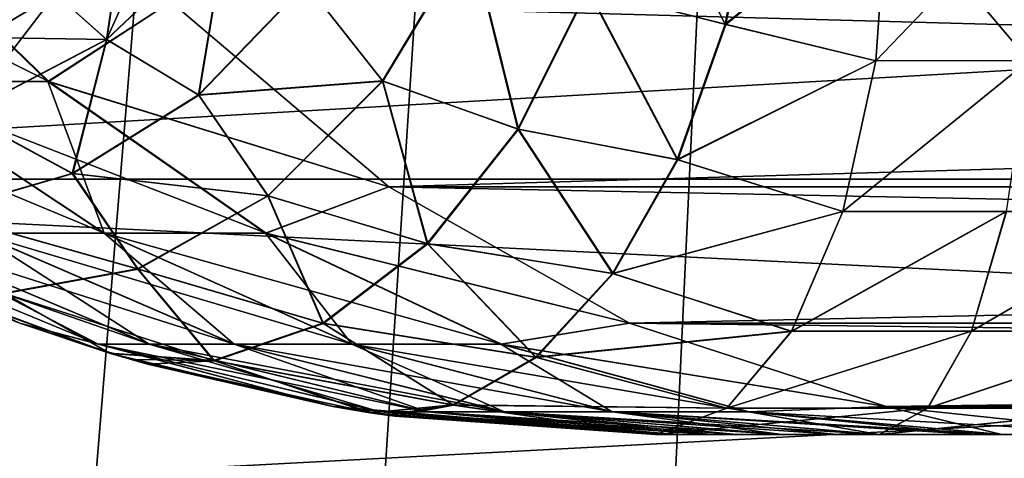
# Model space of a CAD drawing. Header units: millimetres. Extents: x -44.7 to 52.5, y -25.6 to 0.
# Tile 10 of 256: x -36.331 to -35.067, y -23.63 to -23.067. Entities that reach past the tile are written whole.
import ezdxf

# ---------------------------------------------------------------- set-up
doc = ezdxf.new("R2010")
doc.units = ezdxf.units.MM
doc.header["$LTSCALE"] = 65.185185
for name, color, linetype in [('19', 7, 'CONTINUOUS'), ('23', 7, 'CONTINUOUS'), ('27', 7, 'CONTINUOUS'), ('43', 7, 'CONTINUOUS'), ('44', 7, 'CONTINUOUS'), ('45', 7, 'CONTINUOUS'), ('46', 7, 'CONTINUOUS'), ('47', 7, 'CONTINUOUS'), ('626', 7, 'CONTINUOUS'), ('627', 7, 'CONTINUOUS'), ('633', 7, 'CONTINUOUS'), ('634', 7, 'CONTINUOUS'), ('635', 7, 'CONTINUOUS'), ('637', 7, 'CONTINUOUS'), ('79', 7, 'CONTINUOUS'), ('85', 7, 'CONTINUOUS')]:
    doc.layers.add(name, color=color, linetype=linetype)

msp = doc.modelspace()

# ---------------------------------------------------------------- linework, layer by layer
at = {"layer": '19', "linetype": 'Continuous'}
for points in [[(-37.4884, -23.2722, -23.843), (-37.7024, -22.8005, -23.9929), (-29.086, -23.2722, -35.843), (-37.4884, -23.2722, -23.843)], [(-29.086, -23.2722, -35.843), (-37.7024, -22.8005, -23.9929), (-29.2999, -22.8005, -35.9929), (-29.086, -23.2722, -35.843)], [(-37.2219, -23.7021, -23.6564), (-37.4884, -23.2722, -23.843), (-28.8195, -23.7021, -35.6564), (-37.2219, -23.7021, -23.6564)], [(-28.8195, -23.7021, -35.6564), (-37.4884, -23.2722, -23.843), (-29.086, -23.2722, -35.843), (-28.8195, -23.7021, -35.6564)]]:
    msp.add_3dface(points, dxfattribs=at)
at = {"layer": '23', "linetype": 'Continuous'}
for points in [[(-37.4884, -23.2722, 23.843), (-29.2999, -22.8005, 35.9929), (-37.7024, -22.8005, 23.9929), (-37.4884, -23.2722, 23.843)], [(-29.086, -23.2722, 35.843), (-29.2999, -22.8005, 35.9929), (-37.4884, -23.2722, 23.843), (-29.086, -23.2722, 35.843)], [(-37.2219, -23.7021, 23.6564), (-29.086, -23.2722, 35.843), (-37.4884, -23.2722, 23.843), (-37.2219, -23.7021, 23.6564)], [(-28.8195, -23.7021, 35.6564), (-29.086, -23.2722, 35.843), (-37.2219, -23.7021, 23.6564), (-28.8195, -23.7021, 35.6564)]]:
    msp.add_3dface(points, dxfattribs=at)
at = {"layer": '27', "linetype": 'Continuous'}
for points in [[(-35.3518, -23.6, 21.0576), (-35.281, -23.6, 21.2605), (-35.5148, -23.6, 17.0198), (-35.3518, -23.6, 21.0576)], [(-35.5148, -23.6, 17.0198), (-35.281, -23.6, 21.2605), (-35.2274, -23.6, 17.1302), (-35.5148, -23.6, 17.0198)], [(-35.4105, -23.6, 20.8497), (-35.3518, -23.6, 21.0576), (-35.5148, -23.6, 17.0198), (-35.4105, -23.6, 20.8497)], [(-35.4422, -23.6, 20.711), (-35.4105, -23.6, 20.8497), (-35.5148, -23.6, 17.0198), (-35.4422, -23.6, 20.711)], [(-35.4884, -23.6, 20.4297), (-35.4422, -23.6, 20.711), (-35.5148, -23.6, 17.0198), (-35.4884, -23.6, 20.4297)], [(-35.4964, -23.6, 20.359), (-35.4884, -23.6, 20.4297), (-35.5148, -23.6, 17.0198), (-35.4964, -23.6, 20.359)], [(-35.5148, -23.6, 20), (-35.4964, -23.6, 20.359), (-35.5148, -23.6, 17.0198), (-35.5148, -23.6, 20)], [(-35.5148, -23.6, -20), (-35.5147, -23.6, -17.0198), (-35.4965, -23.6, -20.3576), (-35.5148, -23.6, -20)], [(-35.5147, -23.6, -17.0198), (-35.2266, -23.6, -17.1303), (-35.4965, -23.6, -20.3576), (-35.5147, -23.6, -17.0198)], [(-35.4965, -23.6, -20.3576), (-35.2266, -23.6, -17.1303), (-35.4885, -23.6, -20.4295), (-35.4965, -23.6, -20.3576)], [(-35.4885, -23.6, -20.4295), (-35.2266, -23.6, -17.1303), (-35.4425, -23.6, -20.7096), (-35.4885, -23.6, -20.4295)], [(-35.4425, -23.6, -20.7096), (-35.2266, -23.6, -17.1303), (-35.4106, -23.6, -20.8494), (-35.4425, -23.6, -20.7096)], [(-35.4106, -23.6, -20.8494), (-35.2266, -23.6, -17.1303), (-35.3522, -23.6, -21.0562), (-35.4106, -23.6, -20.8494)], [(-35.3522, -23.6, -21.0562), (-35.2266, -23.6, -17.1303), (-35.2811, -23.6, -21.2602), (-35.3522, -23.6, -21.0562)], [(-35.2811, -23.6, -21.2602), (-35.2266, -23.6, -17.1303), (-35.2275, -23.6, -21.3919), (-35.2811, -23.6, -21.2602)], [(-35.281, -23.6, 21.2605), (-35.2269, -23.6, 21.3932), (-35.2274, -23.6, 17.1302), (-35.281, -23.6, 21.2605)], [(-35.2266, -23.6, -17.1303), (-34.9281, -23.6, -17.1971), (-35.2275, -23.6, -21.3919), (-35.2266, -23.6, -17.1303)], [(-35.2275, -23.6, -21.3919), (-34.9281, -23.6, -17.1971), (-35.104, -23.6, -21.6489), (-35.2275, -23.6, -21.3919)], [(-35.1039, -23.6, 21.6491), (-35.0693, -23.6, 21.7126), (-35.2274, -23.6, 17.1302), (-35.1039, -23.6, 21.6491)], [(-35.2274, -23.6, 17.1302), (-35.0693, -23.6, 21.7126), (-34.9267, -23.6, 17.1974), (-35.2274, -23.6, 17.1302)], [(-35.2269, -23.6, 21.3932), (-35.1039, -23.6, 21.6491), (-35.2274, -23.6, 17.1302), (-35.2269, -23.6, 21.3932)], [(-35.104, -23.6, -21.6489), (-34.9281, -23.6, -17.1971), (-35.07, -23.6, -21.7113), (-35.104, -23.6, -21.6489)], [(-35.07, -23.6, -21.7113), (-34.9281, -23.6, -17.1971), (-34.8792, -23.6, -22.016), (-35.07, -23.6, -21.7113)], [(-35.0693, -23.6, 21.7126), (-34.8792, -23.6, 22.016), (-34.9267, -23.6, 17.1974), (-35.0693, -23.6, 21.7126)]]:
    msp.add_3dface(points, dxfattribs=at)
at = {"layer": '43', "linetype": 'Continuous'}
for points in [[(-27.7345, -23.0445, 34.8968), (-27.4547, -23.2819, 34.7009), (-36.137, -23.0445, 22.8968), (-27.7345, -23.0445, 34.8968)], [(-36.137, -23.0445, 22.8968), (-27.4547, -23.2819, 34.7009), (-35.8572, -23.2819, 22.7009), (-36.137, -23.0445, 22.8968)], [(-27.4547, -23.2819, 34.7009), (-27.1455, -23.4569, 34.4843), (-35.8572, -23.2819, 22.7009), (-27.4547, -23.2819, 34.7009)], [(-35.8572, -23.2819, 22.7009), (-27.1455, -23.4569, 34.4843), (-35.548, -23.4569, 22.4843), (-35.8572, -23.2819, 22.7009)], [(-27.1455, -23.4569, 34.4843), (-26.8162, -23.5639, 34.2538), (-35.548, -23.4569, 22.4843), (-27.1455, -23.4569, 34.4843)], [(-35.548, -23.4569, 22.4843), (-26.8162, -23.5639, 34.2538), (-35.2187, -23.5639, 22.2538), (-35.548, -23.4569, 22.4843)], [(-26.4767, -23.6, 34.016), (-34.8792, -23.6, 22.016), (-35.2187, -23.5639, 22.2538), (-26.4767, -23.6, 34.016)], [(-26.8162, -23.5639, 34.2538), (-26.4767, -23.6, 34.016), (-35.2187, -23.5639, 22.2538), (-26.8162, -23.5639, 34.2538)]]:
    msp.add_3dface(points, dxfattribs=at)
at = {"layer": '44', "linetype": 'Continuous'}
for points in [[(-36.5435, -22.9044, 22.5383), (-36.2941, -23.1466, 22.3989), (-36.7782, -22.9044, 22.0628), (-36.5435, -22.9044, 22.5383)], [(-36.7782, -22.9044, 22.0628), (-36.2941, -23.1466, 22.3989), (-36.5159, -23.1466, 21.9496), (-36.7782, -22.9044, 22.0628)], [(-36.5435, -22.9044, 22.5383), (-36.137, -23.0445, 22.8968), (-36.2941, -23.1466, 22.3989), (-36.5435, -22.9044, 22.5383)], [(-36.137, -23.0445, 22.8968), (-35.8572, -23.2819, 22.7009), (-36.2941, -23.1466, 22.3989), (-36.137, -23.0445, 22.8968)], [(-36.5159, -23.1466, 21.9496), (-36.2222, -23.3413, 21.8228), (-36.6908, -23.1466, 21.4801), (-36.5159, -23.1466, 21.9496)], [(-36.6908, -23.1466, 21.4801), (-36.2222, -23.3413, 21.8228), (-36.3857, -23.3413, 21.3838), (-36.6908, -23.1466, 21.4801)], [(-36.2941, -23.1466, 22.3989), (-36.0148, -23.3413, 22.2429), (-36.5159, -23.1466, 21.9496), (-36.2941, -23.1466, 22.3989)], [(-36.5159, -23.1466, 21.9496), (-36.0148, -23.3413, 22.2429), (-36.2222, -23.3413, 21.8228), (-36.5159, -23.1466, 21.9496)], [(-36.2941, -23.1466, 22.3989), (-35.8572, -23.2819, 22.7009), (-36.0148, -23.3413, 22.2429), (-36.2941, -23.1466, 22.3989)], [(-35.8572, -23.2819, 22.7009), (-35.548, -23.4569, 22.4843), (-36.0148, -23.3413, 22.2429), (-35.8572, -23.2819, 22.7009)], [(-36.5037, -23.3413, 20.9304), (-36.1646, -23.4838, 20.8604), (-36.575, -23.3413, 20.4674), (-36.5037, -23.3413, 20.9304)], [(-36.575, -23.3413, 20.4674), (-36.1646, -23.4838, 20.8604), (-36.2305, -23.4838, 20.4322), (-36.575, -23.3413, 20.4674)], [(-36.575, -23.3413, 20.4674), (-36.2305, -23.4838, 20.4322), (-36.3313, -23.4569, 20), (-36.575, -23.3413, 20.4674)], [(-36.3857, -23.3413, 21.3838), (-36.0554, -23.4838, 21.2796), (-36.5037, -23.3413, 20.9304), (-36.3857, -23.3413, 21.3838)], [(-36.5037, -23.3413, 20.9304), (-36.0554, -23.4838, 21.2796), (-36.1646, -23.4838, 20.8604), (-36.5037, -23.3413, 20.9304)], [(-36.2222, -23.3413, 21.8228), (-35.9042, -23.4838, 21.6855), (-36.3857, -23.3413, 21.3838), (-36.2222, -23.3413, 21.8228)], [(-36.3857, -23.3413, 21.3838), (-35.9042, -23.4838, 21.6855), (-36.0554, -23.4838, 21.2796), (-36.3857, -23.3413, 21.3838)], [(-36.0148, -23.3413, 22.2429), (-35.7125, -23.4838, 22.074), (-36.2222, -23.3413, 21.8228), (-36.0148, -23.3413, 22.2429)], [(-36.2222, -23.3413, 21.8228), (-35.7125, -23.4838, 22.074), (-35.9042, -23.4838, 21.6855), (-36.2222, -23.3413, 21.8228)], [(-36.0148, -23.3413, 22.2429), (-35.548, -23.4569, 22.4843), (-35.7125, -23.4838, 22.074), (-36.0148, -23.3413, 22.2429)], [(-36.3313, -23.4569, 20), (-36.2305, -23.4838, 20.4322), (-35.9293, -23.5639, 20), (-36.3313, -23.4569, 20)], [(-35.548, -23.4569, 22.4843), (-35.2187, -23.5639, 22.2538), (-35.7125, -23.4838, 22.074), (-35.548, -23.4569, 22.4843)], [(-36.1646, -23.4838, 20.8604), (-35.8078, -23.5708, 20.7867), (-36.2305, -23.4838, 20.4322), (-36.1646, -23.4838, 20.8604)], [(-36.2305, -23.4838, 20.4322), (-35.8078, -23.5708, 20.7867), (-35.8681, -23.5708, 20.3952), (-36.2305, -23.4838, 20.4322)], [(-36.2305, -23.4838, 20.4322), (-35.8681, -23.5708, 20.3952), (-35.9293, -23.5639, 20), (-36.2305, -23.4838, 20.4322)], [(-36.0554, -23.4838, 21.2796), (-35.708, -23.5708, 21.17), (-36.1646, -23.4838, 20.8604), (-36.0554, -23.4838, 21.2796)], [(-36.1646, -23.4838, 20.8604), (-35.708, -23.5708, 21.17), (-35.8078, -23.5708, 20.7867), (-36.1646, -23.4838, 20.8604)], [(-35.9042, -23.4838, 21.6855), (-35.5698, -23.5708, 21.5411), (-36.0554, -23.4838, 21.2796), (-35.9042, -23.4838, 21.6855)], [(-36.0554, -23.4838, 21.2796), (-35.5698, -23.5708, 21.5411), (-35.708, -23.5708, 21.17), (-36.0554, -23.4838, 21.2796)], [(-35.7125, -23.4838, 22.074), (-35.3944, -23.5708, 21.8963), (-35.9042, -23.4838, 21.6855), (-35.7125, -23.4838, 22.074)], [(-35.9042, -23.4838, 21.6855), (-35.3944, -23.5708, 21.8963), (-35.5698, -23.5708, 21.5411), (-35.9042, -23.4838, 21.6855)], [(-35.7125, -23.4838, 22.074), (-35.2187, -23.5639, 22.2538), (-35.3944, -23.5708, 21.8963), (-35.7125, -23.4838, 22.074)], [(-35.4964, -23.6, 20.359), (-35.5148, -23.6, 20), (-35.9293, -23.5639, 20), (-35.4964, -23.6, 20.359)], [(-35.8681, -23.5708, 20.3952), (-35.4964, -23.6, 20.359), (-35.9293, -23.5639, 20), (-35.8681, -23.5708, 20.3952)], [(-35.4422, -23.6, 20.711), (-35.4884, -23.6, 20.4297), (-35.8681, -23.5708, 20.3952), (-35.4422, -23.6, 20.711)], [(-35.8078, -23.5708, 20.7867), (-35.4422, -23.6, 20.711), (-35.8681, -23.5708, 20.3952), (-35.8078, -23.5708, 20.7867)], [(-35.4884, -23.6, 20.4297), (-35.4964, -23.6, 20.359), (-35.8681, -23.5708, 20.3952), (-35.4884, -23.6, 20.4297)], [(-35.3518, -23.6, 21.0576), (-35.4105, -23.6, 20.8497), (-35.8078, -23.5708, 20.7867), (-35.3518, -23.6, 21.0576)], [(-35.708, -23.5708, 21.17), (-35.3518, -23.6, 21.0576), (-35.8078, -23.5708, 20.7867), (-35.708, -23.5708, 21.17)], [(-35.4105, -23.6, 20.8497), (-35.4422, -23.6, 20.711), (-35.8078, -23.5708, 20.7867), (-35.4105, -23.6, 20.8497)], [(-35.2269, -23.6, 21.3932), (-35.281, -23.6, 21.2605), (-35.708, -23.5708, 21.17), (-35.2269, -23.6, 21.3932)], [(-35.5698, -23.5708, 21.5411), (-35.2269, -23.6, 21.3932), (-35.708, -23.5708, 21.17), (-35.5698, -23.5708, 21.5411)], [(-35.281, -23.6, 21.2605), (-35.3518, -23.6, 21.0576), (-35.708, -23.5708, 21.17), (-35.281, -23.6, 21.2605)], [(-35.0693, -23.6, 21.7126), (-35.1039, -23.6, 21.6491), (-35.5698, -23.5708, 21.5411), (-35.0693, -23.6, 21.7126)], [(-35.3944, -23.5708, 21.8963), (-35.0693, -23.6, 21.7126), (-35.5698, -23.5708, 21.5411), (-35.3944, -23.5708, 21.8963)], [(-35.1039, -23.6, 21.6491), (-35.2269, -23.6, 21.3932), (-35.5698, -23.5708, 21.5411), (-35.1039, -23.6, 21.6491)], [(-35.2187, -23.5639, 22.2538), (-34.8792, -23.6, 22.016), (-35.3944, -23.5708, 21.8963), (-35.2187, -23.5639, 22.2538)], [(-34.8792, -23.6, 22.016), (-35.0693, -23.6, 21.7126), (-35.3944, -23.5708, 21.8963), (-34.8792, -23.6, 22.016)]]:
    msp.add_3dface(points, dxfattribs=at)
at = {"layer": '45', "linetype": 'Continuous'}
for points in [[(-36.3313, -23.4569, -20), (-36.7088, -23.2819, -20), (-36.4802, -23.3973, -16.5029), (-36.3313, -23.4569, -20)], [(-36.2159, -23.4953, -16.6918), (-36.3313, -23.4569, -20), (-36.4802, -23.3973, -16.5029), (-36.2159, -23.4953, -16.6918)], [(-36.4535, -23.4088, 16.5245), (-36.3313, -23.4569, 20), (-36.2145, -23.4958, 16.6928), (-36.4535, -23.4088, 16.5245)], [(-36.3313, -23.4569, 20), (-35.9293, -23.5639, 20), (-36.2145, -23.4958, 16.6928), (-36.3313, -23.4569, 20)], [(-35.9293, -23.5639, -20), (-36.3313, -23.4569, -20), (-36.1876, -23.5038, -16.7094), (-35.9293, -23.5639, -20)], [(-36.1876, -23.5038, -16.7094), (-36.3313, -23.4569, -20), (-36.2159, -23.4953, -16.6918), (-36.1876, -23.5038, -16.7094)], [(-36.2145, -23.4958, 16.6928), (-35.9293, -23.5639, 20), (-36.1671, -23.5097, 16.7219), (-36.2145, -23.4958, 16.6928)], [(-35.8811, -23.5719, -16.8741), (-35.9293, -23.5639, -20), (-36.1876, -23.5038, -16.7094), (-35.8811, -23.5719, -16.8741)], [(-36.1671, -23.5097, 16.7219), (-35.9293, -23.5639, 20), (-35.8796, -23.5721, 16.8748), (-36.1671, -23.5097, 16.7219)], [(-35.9293, -23.5639, 20), (-35.5148, -23.6, 20), (-35.8796, -23.5721, 16.8748), (-35.9293, -23.5639, 20)], [(-35.5148, -23.6, -20), (-35.9293, -23.5639, -20), (-35.8597, -23.5751, -16.884), (-35.5148, -23.6, -20)], [(-35.8597, -23.5751, -16.884), (-35.9293, -23.5639, -20), (-35.8811, -23.5719, -16.8741), (-35.8597, -23.5751, -16.884)], [(-35.8796, -23.5721, 16.8748), (-35.5148, -23.6, 20), (-35.8497, -23.5765, 16.8886), (-35.8796, -23.5721, 16.8748)], [(-35.5147, -23.6, -17.0198), (-35.5148, -23.6, -20), (-35.8597, -23.5751, -16.884), (-35.5147, -23.6, -17.0198)], [(-35.5148, -23.6, 20), (-35.5148, -23.6, 17.0198), (-35.8497, -23.5765, 16.8886), (-35.5148, -23.6, 20)]]:
    msp.add_3dface(points, dxfattribs=at)
at = {"layer": '46', "linetype": 'Continuous'}
for points in [[(-36.5446, -22.9044, -22.5364), (-36.5167, -23.1466, -21.9478), (-36.2951, -23.1466, -22.3972), (-36.5446, -22.9044, -22.5364)], [(-36.5446, -22.9044, -22.5364), (-36.2951, -23.1466, -22.3972), (-36.137, -23.0445, -22.8968), (-36.5446, -22.9044, -22.5364)], [(-36.137, -23.0445, -22.8968), (-36.2951, -23.1466, -22.3972), (-35.8572, -23.2819, -22.7009), (-36.137, -23.0445, -22.8968)], [(-36.5167, -23.1466, -21.9478), (-36.3863, -23.3413, -21.382), (-36.2229, -23.3413, -21.8211), (-36.5167, -23.1466, -21.9478)], [(-36.5167, -23.1466, -21.9478), (-36.2229, -23.3413, -21.8211), (-36.2951, -23.1466, -22.3972), (-36.5167, -23.1466, -21.9478)], [(-36.2951, -23.1466, -22.3972), (-36.2229, -23.3413, -21.8211), (-36.0157, -23.3413, -22.2412), (-36.2951, -23.1466, -22.3972)], [(-36.2951, -23.1466, -22.3972), (-36.0157, -23.3413, -22.2412), (-35.8572, -23.2819, -22.7009), (-36.2951, -23.1466, -22.3972)], [(-36.7088, -23.2819, -20), (-36.3313, -23.4569, -20), (-36.5752, -23.3413, -20.4655), (-36.7088, -23.2819, -20)], [(-35.8572, -23.2819, -22.7009), (-36.0157, -23.3413, -22.2412), (-35.548, -23.4569, -22.4843), (-35.8572, -23.2819, -22.7009)], [(-36.5752, -23.3413, -20.4655), (-36.3313, -23.4569, -20), (-36.2307, -23.4838, -20.4305), (-36.5752, -23.3413, -20.4655)], [(-36.5752, -23.3413, -20.4655), (-36.2307, -23.4838, -20.4305), (-36.5041, -23.3413, -20.9286), (-36.5752, -23.3413, -20.4655)], [(-36.5041, -23.3413, -20.9286), (-36.2307, -23.4838, -20.4305), (-36.1649, -23.4838, -20.8587), (-36.5041, -23.3413, -20.9286)], [(-36.5041, -23.3413, -20.9286), (-36.1649, -23.4838, -20.8587), (-36.3863, -23.3413, -21.382), (-36.5041, -23.3413, -20.9286)], [(-36.3863, -23.3413, -21.382), (-36.1649, -23.4838, -20.8587), (-36.0559, -23.4838, -21.2779), (-36.3863, -23.3413, -21.382)], [(-36.3863, -23.3413, -21.382), (-36.0559, -23.4838, -21.2779), (-36.2229, -23.3413, -21.8211), (-36.3863, -23.3413, -21.382)], [(-36.2229, -23.3413, -21.8211), (-36.0559, -23.4838, -21.2779), (-35.9049, -23.4838, -21.6839), (-36.2229, -23.3413, -21.8211)], [(-36.2229, -23.3413, -21.8211), (-35.9049, -23.4838, -21.6839), (-36.0157, -23.3413, -22.2412), (-36.2229, -23.3413, -21.8211)], [(-36.0157, -23.3413, -22.2412), (-35.9049, -23.4838, -21.6839), (-35.7133, -23.4838, -22.0725), (-36.0157, -23.3413, -22.2412)], [(-36.0157, -23.3413, -22.2412), (-35.7133, -23.4838, -22.0725), (-35.548, -23.4569, -22.4843), (-36.0157, -23.3413, -22.2412)], [(-36.3313, -23.4569, -20), (-35.9293, -23.5639, -20), (-36.2307, -23.4838, -20.4305), (-36.3313, -23.4569, -20)], [(-35.548, -23.4569, -22.4843), (-35.7133, -23.4838, -22.0725), (-35.2187, -23.5639, -22.2538), (-35.548, -23.4569, -22.4843)], [(-36.2307, -23.4838, -20.4305), (-35.9293, -23.5639, -20), (-35.8682, -23.5708, -20.3936), (-36.2307, -23.4838, -20.4305)], [(-36.2307, -23.4838, -20.4305), (-35.8682, -23.5708, -20.3936), (-36.1649, -23.4838, -20.8587), (-36.2307, -23.4838, -20.4305)], [(-36.1649, -23.4838, -20.8587), (-35.8682, -23.5708, -20.3936), (-35.8081, -23.5708, -20.7851), (-36.1649, -23.4838, -20.8587)], [(-36.1649, -23.4838, -20.8587), (-35.8081, -23.5708, -20.7851), (-36.0559, -23.4838, -21.2779), (-36.1649, -23.4838, -20.8587)], [(-36.0559, -23.4838, -21.2779), (-35.8081, -23.5708, -20.7851), (-35.7085, -23.5708, -21.1685), (-36.0559, -23.4838, -21.2779)], [(-36.0559, -23.4838, -21.2779), (-35.7085, -23.5708, -21.1685), (-35.9049, -23.4838, -21.6839), (-36.0559, -23.4838, -21.2779)], [(-35.9049, -23.4838, -21.6839), (-35.7085, -23.5708, -21.1685), (-35.5704, -23.5708, -21.5397), (-35.9049, -23.4838, -21.6839)], [(-35.9049, -23.4838, -21.6839), (-35.5704, -23.5708, -21.5397), (-35.7133, -23.4838, -22.0725), (-35.9049, -23.4838, -21.6839)], [(-35.7133, -23.4838, -22.0725), (-35.5704, -23.5708, -21.5397), (-35.3952, -23.5708, -21.8949), (-35.7133, -23.4838, -22.0725)], [(-35.7133, -23.4838, -22.0725), (-35.3952, -23.5708, -21.8949), (-35.2187, -23.5639, -22.2538), (-35.7133, -23.4838, -22.0725)], [(-35.9293, -23.5639, -20), (-35.5148, -23.6, -20), (-35.8682, -23.5708, -20.3936), (-35.9293, -23.5639, -20)], [(-35.5148, -23.6, -20), (-35.4965, -23.6, -20.3576), (-35.8682, -23.5708, -20.3936), (-35.5148, -23.6, -20)], [(-35.8682, -23.5708, -20.3936), (-35.4965, -23.6, -20.3576), (-35.8081, -23.5708, -20.7851), (-35.8682, -23.5708, -20.3936)], [(-35.4965, -23.6, -20.3576), (-35.4885, -23.6, -20.4295), (-35.8081, -23.5708, -20.7851), (-35.4965, -23.6, -20.3576)], [(-35.4885, -23.6, -20.4295), (-35.4425, -23.6, -20.7096), (-35.8081, -23.5708, -20.7851), (-35.4885, -23.6, -20.4295)], [(-35.8081, -23.5708, -20.7851), (-35.4425, -23.6, -20.7096), (-35.7085, -23.5708, -21.1685), (-35.8081, -23.5708, -20.7851)], [(-35.4425, -23.6, -20.7096), (-35.4106, -23.6, -20.8494), (-35.7085, -23.5708, -21.1685), (-35.4425, -23.6, -20.7096)], [(-35.4106, -23.6, -20.8494), (-35.3522, -23.6, -21.0562), (-35.7085, -23.5708, -21.1685), (-35.4106, -23.6, -20.8494)], [(-35.7085, -23.5708, -21.1685), (-35.3522, -23.6, -21.0562), (-35.5704, -23.5708, -21.5397), (-35.7085, -23.5708, -21.1685)], [(-35.3522, -23.6, -21.0562), (-35.2811, -23.6, -21.2602), (-35.5704, -23.5708, -21.5397), (-35.3522, -23.6, -21.0562)], [(-35.2811, -23.6, -21.2602), (-35.2275, -23.6, -21.3919), (-35.5704, -23.5708, -21.5397), (-35.2811, -23.6, -21.2602)], [(-35.5704, -23.5708, -21.5397), (-35.2275, -23.6, -21.3919), (-35.3952, -23.5708, -21.8949), (-35.5704, -23.5708, -21.5397)], [(-35.3952, -23.5708, -21.8949), (-35.07, -23.6, -21.7113), (-35.2187, -23.5639, -22.2538), (-35.3952, -23.5708, -21.8949)], [(-35.2275, -23.6, -21.3919), (-35.104, -23.6, -21.6489), (-35.3952, -23.5708, -21.8949), (-35.2275, -23.6, -21.3919)], [(-35.104, -23.6, -21.6489), (-35.07, -23.6, -21.7113), (-35.3952, -23.5708, -21.8949), (-35.104, -23.6, -21.6489)], [(-35.07, -23.6, -21.7113), (-34.8792, -23.6, -22.016), (-35.2187, -23.5639, -22.2538), (-35.07, -23.6, -21.7113)]]:
    msp.add_3dface(points, dxfattribs=at)
at = {"layer": '47', "linetype": 'Continuous'}
for points in [[(-36.137, -23.0445, -22.8968), (-35.8572, -23.2819, -22.7009), (-27.7345, -23.0445, -34.8968), (-36.137, -23.0445, -22.8968)], [(-27.7345, -23.0445, -34.8968), (-35.8572, -23.2819, -22.7009), (-27.4547, -23.2819, -34.7009), (-27.7345, -23.0445, -34.8968)], [(-35.8572, -23.2819, -22.7009), (-35.548, -23.4569, -22.4843), (-27.4547, -23.2819, -34.7009), (-35.8572, -23.2819, -22.7009)], [(-27.4547, -23.2819, -34.7009), (-35.548, -23.4569, -22.4843), (-27.1455, -23.4569, -34.4843), (-27.4547, -23.2819, -34.7009)], [(-35.548, -23.4569, -22.4843), (-35.2187, -23.5639, -22.2538), (-27.1455, -23.4569, -34.4843), (-35.548, -23.4569, -22.4843)], [(-27.1455, -23.4569, -34.4843), (-35.2187, -23.5639, -22.2538), (-26.8162, -23.5639, -34.2538), (-27.1455, -23.4569, -34.4843)], [(-35.2187, -23.5639, -22.2538), (-34.8792, -23.6, -22.016), (-26.8162, -23.5639, -34.2538), (-35.2187, -23.5639, -22.2538)]]:
    msp.add_3dface(points, dxfattribs=at)
at = {"layer": '626', "linetype": 'Continuous'}
for points in [[(-35.3885, -22.8851, 16.29), (-35.6012, -23.0283, 16.1622), (-35.4243, -23.0735, 16.2995), (-35.3885, -22.8851, 16.29)], [(-35.2166, -22.9049, 16.3865), (-35.3885, -22.8851, 16.29), (-35.4243, -23.0735, 16.2995), (-35.2166, -22.9049, 16.3865)], [(-35.2166, -22.9049, 16.3865), (-35.4243, -23.0735, 16.2995), (-35.2317, -23.12, 16.4185), (-35.2166, -22.9049, 16.3865)], [(-36.2193, -23.0929, 15.6499), (-36.0647, -22.9466, 15.6304), (-36.2004, -22.9643, 15.4457), (-36.2193, -23.0929, 15.6499)], [(-36.0647, -22.9466, 15.6304), (-36.2193, -23.0929, 15.6499), (-36.1012, -23.1643, 15.8596), (-36.0647, -22.9466, 15.6304)], [(-35.9635, -23.0214, 15.8275), (-36.0647, -22.9466, 15.6304), (-36.1012, -23.1643, 15.8596), (-35.9635, -23.0214, 15.8275)], [(-35.7524, -22.9598, 16.0029), (-35.9635, -23.0214, 15.8275), (-35.8649, -23.1463, 16.0262), (-35.7524, -22.9598, 16.0029)], [(-35.7524, -22.9598, 16.0029), (-35.8649, -23.1463, 16.0262), (-35.6906, -23.2081, 16.2011), (-35.7524, -22.9598, 16.0029)], [(-35.6012, -23.0283, 16.1622), (-35.7524, -22.9598, 16.0029), (-35.6906, -23.2081, 16.2011), (-35.6012, -23.0283, 16.1622)], [(-36.2854, -23.034, 15.4575), (-36.2193, -23.0929, 15.6499), (-36.2004, -22.9643, 15.4457), (-36.2854, -23.034, 15.4575)], [(-35.9635, -23.0214, 15.8275), (-36.1012, -23.1643, 15.8596), (-35.8649, -23.1463, 16.0262), (-35.9635, -23.0214, 15.8275)], [(-36.3791, -23.0904, 15.4769), (-36.2193, -23.0929, 15.6499), (-36.2854, -23.034, 15.4575), (-36.3791, -23.0904, 15.4769)], [(-35.6012, -23.0283, 16.1622), (-35.6906, -23.2081, 16.2011), (-35.4859, -23.2471, 16.3524), (-35.6012, -23.0283, 16.1622)], [(-35.4243, -23.0735, 16.2995), (-35.6012, -23.0283, 16.1622), (-35.4859, -23.2471, 16.3524), (-35.4243, -23.0735, 16.2995)], [(-35.4243, -23.0735, 16.2995), (-35.4859, -23.2471, 16.3524), (-35.2317, -23.12, 16.4185), (-35.4243, -23.0735, 16.2995)], [(-36.4036, -23.1893, 15.699), (-36.2193, -23.0929, 15.6499), (-36.3791, -23.0904, 15.4769), (-36.4036, -23.1893, 15.699)], [(-36.2193, -23.0929, 15.6499), (-36.4036, -23.1893, 15.699), (-36.2632, -23.265, 15.9229), (-36.2193, -23.0929, 15.6499)], [(-36.1012, -23.1643, 15.8596), (-36.2193, -23.0929, 15.6499), (-36.2632, -23.265, 15.9229), (-36.1012, -23.1643, 15.8596)], [(-35.2317, -23.12, 16.4185), (-35.4859, -23.2471, 16.3524), (-35.2742, -23.3138, 16.509), (-35.2317, -23.12, 16.4185)], [(-35.8649, -23.1463, 16.0262), (-36.1012, -23.1643, 15.8596), (-36.012, -23.2937, 16.094), (-35.8649, -23.1463, 16.0262)], [(-35.8649, -23.1463, 16.0262), (-36.012, -23.2937, 16.094), (-35.8072, -23.3552, 16.2821), (-35.8649, -23.1463, 16.0262)], [(-35.6906, -23.2081, 16.2011), (-35.8649, -23.1463, 16.0262), (-35.8072, -23.3552, 16.2821), (-35.6906, -23.2081, 16.2011)], [(-36.1012, -23.1643, 15.8596), (-36.2632, -23.265, 15.9229), (-36.012, -23.2937, 16.094), (-36.1012, -23.1643, 15.8596)], [(-36.2632, -23.265, 15.9229), (-36.4036, -23.1893, 15.699), (-36.4362, -23.3154, 16.0121), (-36.2632, -23.265, 15.9229)], [(-35.6906, -23.2081, 16.2011), (-35.8072, -23.3552, 16.2821), (-35.5691, -23.3933, 16.4445), (-35.6906, -23.2081, 16.2011)], [(-35.4859, -23.2471, 16.3524), (-35.6906, -23.2081, 16.2011), (-35.5691, -23.3933, 16.4445), (-35.4859, -23.2471, 16.3524)], [(-35.4859, -23.2471, 16.3524), (-35.5691, -23.3933, 16.4445), (-35.2742, -23.3138, 16.509), (-35.4859, -23.2471, 16.3524)], [(-36.2632, -23.265, 15.9229), (-36.4362, -23.3154, 16.0121), (-36.1793, -23.3877, 16.1995), (-36.2632, -23.265, 15.9229)], [(-36.012, -23.2937, 16.094), (-36.2632, -23.265, 15.9229), (-36.1793, -23.3877, 16.1995), (-36.012, -23.2937, 16.094)], [(-36.012, -23.2937, 16.094), (-36.1793, -23.3877, 16.1995), (-35.9412, -23.4572, 16.3981), (-36.012, -23.2937, 16.094)], [(-35.8072, -23.3552, 16.2821), (-36.012, -23.2937, 16.094), (-35.9412, -23.4572, 16.3981), (-35.8072, -23.3552, 16.2821)], [(-36.1793, -23.3877, 16.1995), (-36.4362, -23.3154, 16.0121), (-36.3506, -23.419, 16.3324), (-36.1793, -23.3877, 16.1995)], [(-35.2742, -23.3138, 16.509), (-35.5691, -23.3933, 16.4445), (-35.3402, -23.4675, 16.6489), (-35.2742, -23.3138, 16.509)], [(-35.8072, -23.3552, 16.2821), (-35.9412, -23.4572, 16.3981), (-35.6676, -23.501, 16.5688), (-35.8072, -23.3552, 16.2821)], [(-35.5691, -23.3933, 16.4445), (-35.8072, -23.3552, 16.2821), (-35.6676, -23.501, 16.5688), (-35.5691, -23.3933, 16.4445)], [(-36.1793, -23.3877, 16.1995), (-36.3506, -23.419, 16.3324), (-36.0811, -23.5054, 16.5392), (-36.1793, -23.3877, 16.1995)], [(-35.9412, -23.4572, 16.3981), (-36.1793, -23.3877, 16.1995), (-36.0811, -23.5054, 16.5392), (-35.9412, -23.4572, 16.3981)], [(-35.5691, -23.3933, 16.4445), (-35.6676, -23.501, 16.5688), (-35.3402, -23.4675, 16.6489), (-35.5691, -23.3933, 16.4445)], [(-36.4535, -23.4088, 16.5245), (-36.2145, -23.4958, 16.6928), (-36.3506, -23.419, 16.3324), (-36.4535, -23.4088, 16.5245)], [(-36.3506, -23.419, 16.3324), (-36.2145, -23.4958, 16.6928), (-36.0811, -23.5054, 16.5392), (-36.3506, -23.419, 16.3324)], [(-35.9412, -23.4572, 16.3981), (-36.0811, -23.5054, 16.5392), (-35.774, -23.5621, 16.7161), (-35.9412, -23.4572, 16.3981)], [(-35.6676, -23.501, 16.5688), (-35.9412, -23.4572, 16.3981), (-35.774, -23.5621, 16.7161), (-35.6676, -23.501, 16.5688)], [(-35.3402, -23.4675, 16.6489), (-35.6676, -23.501, 16.5688), (-35.4231, -23.566, 16.8249), (-35.3402, -23.4675, 16.6489)], [(-36.2145, -23.4958, 16.6928), (-36.1671, -23.5097, 16.7219), (-36.0811, -23.5054, 16.5392), (-36.2145, -23.4958, 16.6928)], [(-36.1671, -23.5097, 16.7219), (-35.8796, -23.5721, 16.8748), (-36.0811, -23.5054, 16.5392), (-36.1671, -23.5097, 16.7219)], [(-36.0811, -23.5054, 16.5392), (-35.8796, -23.5721, 16.8748), (-35.774, -23.5621, 16.7161), (-36.0811, -23.5054, 16.5392)], [(-35.6676, -23.501, 16.5688), (-35.774, -23.5621, 16.7161), (-35.4231, -23.566, 16.8249), (-35.6676, -23.501, 16.5688)], [(-35.8796, -23.5721, 16.8748), (-35.8497, -23.5765, 16.8886), (-35.774, -23.5621, 16.7161), (-35.8796, -23.5721, 16.8748)], [(-35.8497, -23.5765, 16.8886), (-35.5148, -23.6, 17.0198), (-35.774, -23.5621, 16.7161), (-35.8497, -23.5765, 16.8886)], [(-35.774, -23.5621, 16.7161), (-35.5148, -23.6, 17.0198), (-35.4231, -23.566, 16.8249), (-35.774, -23.5621, 16.7161)]]:
    msp.add_3dface(points, dxfattribs=at)
at = {"layer": '627', "linetype": 'Continuous'}
for points in [[(-35.0249, -22.9046, 16.4601), (-35.2166, -22.9049, 16.3865), (-35.2317, -23.12, 16.4185), (-35.0249, -22.9046, 16.4601)], [(-35.0249, -22.9046, 16.4601), (-35.2317, -23.12, 16.4185), (-35.0352, -23.1198, 16.494), (-35.0249, -22.9046, 16.4601)], [(-35.2317, -23.12, 16.4185), (-35.2742, -23.3138, 16.509), (-35.0352, -23.1198, 16.494), (-35.2317, -23.12, 16.4185)], [(-35.0352, -23.1198, 16.494), (-35.2742, -23.3138, 16.509), (-35.0641, -23.3137, 16.5896), (-35.0352, -23.1198, 16.494)], [(-35.2742, -23.3138, 16.509), (-35.3402, -23.4675, 16.6489), (-35.0641, -23.3137, 16.5896), (-35.2742, -23.3138, 16.509)], [(-35.0641, -23.3137, 16.5896), (-35.3402, -23.4675, 16.6489), (-35.1088, -23.4674, 16.7377), (-35.0641, -23.3137, 16.5896)], [(-35.0641, -23.3137, 16.5896), (-35.1088, -23.4674, 16.7377), (-34.8442, -23.3135, 16.6386), (-35.0641, -23.3137, 16.5896)], [(-34.8442, -23.3135, 16.6386), (-35.1088, -23.4674, 16.7377), (-34.8668, -23.4673, 16.7917), (-34.8442, -23.3135, 16.6386)], [(-35.3402, -23.4675, 16.6489), (-35.4231, -23.566, 16.8249), (-35.1088, -23.4674, 16.7377), (-35.3402, -23.4675, 16.6489)], [(-35.1088, -23.4674, 16.7377), (-35.4231, -23.566, 16.8249), (-35.1651, -23.566, 16.9239), (-35.1088, -23.4674, 16.7377)], [(-35.1088, -23.4674, 16.7377), (-35.1651, -23.566, 16.9239), (-34.8668, -23.4673, 16.7917), (-35.1088, -23.4674, 16.7377)], [(-34.8668, -23.4673, 16.7917), (-35.1651, -23.566, 16.9239), (-34.8953, -23.566, 16.9842), (-34.8668, -23.4673, 16.7917)], [(-35.5148, -23.6, 17.0198), (-35.2274, -23.6, 17.1302), (-35.1651, -23.566, 16.9239), (-35.5148, -23.6, 17.0198)], [(-35.4231, -23.566, 16.8249), (-35.5148, -23.6, 17.0198), (-35.1651, -23.566, 16.9239), (-35.4231, -23.566, 16.8249)], [(-35.2274, -23.6, 17.1302), (-34.9267, -23.6, 17.1974), (-34.8953, -23.566, 16.9842), (-35.2274, -23.6, 17.1302)], [(-35.1651, -23.566, 16.9239), (-35.2274, -23.6, 17.1302), (-34.8953, -23.566, 16.9842), (-35.1651, -23.566, 16.9239)]]:
    msp.add_3dface(points, dxfattribs=at)
at = {"layer": '633', "linetype": 'Continuous'}
for points in [[(-35.2166, -22.9049, -16.3865), (-35.0354, -23.1198, -16.4939), (-35.2317, -23.12, -16.4185), (-35.2166, -22.9049, -16.3865)], [(-35.2166, -22.9049, -16.3865), (-35.0251, -22.9046, -16.4601), (-35.0354, -23.1198, -16.4939), (-35.2166, -22.9049, -16.3865)], [(-35.0354, -23.1198, -16.4939), (-35.0643, -23.3137, -16.5895), (-35.2742, -23.3138, -16.509), (-35.0354, -23.1198, -16.4939)], [(-35.2317, -23.12, -16.4185), (-35.0354, -23.1198, -16.4939), (-35.2742, -23.3138, -16.509), (-35.2317, -23.12, -16.4185)], [(-35.0643, -23.3137, -16.5895), (-35.109, -23.4674, -16.7377), (-35.3402, -23.4674, -16.6489), (-35.0643, -23.3137, -16.5895)], [(-35.2742, -23.3138, -16.509), (-35.0643, -23.3137, -16.5895), (-35.3402, -23.4674, -16.6489), (-35.2742, -23.3138, -16.509)], [(-34.8444, -23.3135, -16.6386), (-34.8671, -23.4673, -16.7917), (-35.109, -23.4674, -16.7377), (-34.8444, -23.3135, -16.6386)], [(-35.0643, -23.3137, -16.5895), (-34.8444, -23.3135, -16.6386), (-35.109, -23.4674, -16.7377), (-35.0643, -23.3137, -16.5895)], [(-35.109, -23.4674, -16.7377), (-35.1653, -23.566, -16.9239), (-35.4231, -23.566, -16.8249), (-35.109, -23.4674, -16.7377)], [(-35.3402, -23.4674, -16.6489), (-35.109, -23.4674, -16.7377), (-35.4231, -23.566, -16.8249), (-35.3402, -23.4674, -16.6489)], [(-34.8671, -23.4673, -16.7917), (-34.8955, -23.566, -16.9842), (-35.1653, -23.566, -16.9239), (-34.8671, -23.4673, -16.7917)], [(-35.109, -23.4674, -16.7377), (-34.8671, -23.4673, -16.7917), (-35.1653, -23.566, -16.9239), (-35.109, -23.4674, -16.7377)], [(-35.2266, -23.6, -17.1303), (-35.5147, -23.6, -17.0198), (-35.1653, -23.566, -16.9239), (-35.2266, -23.6, -17.1303)], [(-35.1653, -23.566, -16.9239), (-35.5147, -23.6, -17.0198), (-35.4231, -23.566, -16.8249), (-35.1653, -23.566, -16.9239)], [(-34.9281, -23.6, -17.1971), (-35.2266, -23.6, -17.1303), (-34.8955, -23.566, -16.9842), (-34.9281, -23.6, -17.1971)], [(-34.8955, -23.566, -16.9842), (-35.2266, -23.6, -17.1303), (-35.1653, -23.566, -16.9239), (-34.8955, -23.566, -16.9842)]]:
    msp.add_3dface(points, dxfattribs=at)
at = {"layer": '634', "linetype": 'Continuous'}
for points in [[(-35.5473, -22.8309, -16.168), (-35.4251, -23.0733, -16.299), (-35.6019, -23.028, -16.1615), (-35.5473, -22.8309, -16.168)], [(-35.5473, -22.8309, -16.168), (-35.3887, -22.8853, -16.2898), (-35.4251, -23.0733, -16.299), (-35.5473, -22.8309, -16.168)], [(-36.0651, -22.9463, -15.6296), (-36.2198, -23.0927, -15.649), (-36.1254, -22.8836, -15.4434), (-36.0651, -22.9463, -15.6296)], [(-36.1254, -22.8836, -15.4434), (-36.2198, -23.0927, -15.649), (-36.2004, -22.9643, -15.4457), (-36.1254, -22.8836, -15.4434)], [(-35.3887, -22.8853, -16.2898), (-35.2166, -22.9049, -16.3865), (-35.4251, -23.0733, -16.299), (-35.3887, -22.8853, -16.2898)], [(-35.2166, -22.9049, -16.3865), (-35.2317, -23.12, -16.4185), (-35.4251, -23.0733, -16.299), (-35.2166, -22.9049, -16.3865)], [(-36.0651, -22.9463, -15.6296), (-36.1018, -23.164, -15.8587), (-36.2198, -23.0927, -15.649), (-36.0651, -22.9463, -15.6296)], [(-35.964, -23.0211, -15.8267), (-36.1018, -23.164, -15.8587), (-36.0651, -22.9463, -15.6296), (-35.964, -23.0211, -15.8267)], [(-35.753, -22.9595, -16.0021), (-35.8655, -23.146, -16.0254), (-35.964, -23.0211, -15.8267), (-35.753, -22.9595, -16.0021)], [(-35.753, -22.9595, -16.0021), (-35.6914, -23.2078, -16.2004), (-35.8655, -23.146, -16.0254), (-35.753, -22.9595, -16.0021)], [(-35.6019, -23.028, -16.1615), (-35.6914, -23.2078, -16.2004), (-35.753, -22.9595, -16.0021), (-35.6019, -23.028, -16.1615)], [(-36.2004, -22.9643, -15.4457), (-36.2198, -23.0927, -15.649), (-36.2853, -23.034, -15.4576), (-36.2004, -22.9643, -15.4457)], [(-35.964, -23.0211, -15.8267), (-35.8655, -23.146, -16.0254), (-36.1018, -23.164, -15.8587), (-35.964, -23.0211, -15.8267)], [(-36.2198, -23.0927, -15.649), (-36.4042, -23.189, -15.6981), (-36.2853, -23.034, -15.4576), (-36.2198, -23.0927, -15.649)], [(-36.2853, -23.034, -15.4576), (-36.4042, -23.189, -15.6981), (-36.3788, -23.0904, -15.477), (-36.2853, -23.034, -15.4576)], [(-35.6019, -23.028, -16.1615), (-35.4868, -23.247, -16.3518), (-35.6914, -23.2078, -16.2004), (-35.6019, -23.028, -16.1615)], [(-35.4251, -23.0733, -16.299), (-35.4868, -23.247, -16.3518), (-35.6019, -23.028, -16.1615), (-35.4251, -23.0733, -16.299)], [(-35.4251, -23.0733, -16.299), (-35.2317, -23.12, -16.4185), (-35.4868, -23.247, -16.3518), (-35.4251, -23.0733, -16.299)], [(-36.2198, -23.0927, -15.649), (-36.264, -23.2647, -15.9219), (-36.4042, -23.189, -15.6981), (-36.2198, -23.0927, -15.649)], [(-36.1018, -23.164, -15.8587), (-36.264, -23.2647, -15.9219), (-36.2198, -23.0927, -15.649), (-36.1018, -23.164, -15.8587)], [(-35.2317, -23.12, -16.4185), (-35.2742, -23.3138, -16.509), (-35.4868, -23.247, -16.3518), (-35.2317, -23.12, -16.4185)], [(-35.8655, -23.146, -16.0254), (-36.0127, -23.2934, -16.0931), (-36.1018, -23.164, -15.8587), (-35.8655, -23.146, -16.0254)], [(-35.8655, -23.146, -16.0254), (-35.8081, -23.3549, -16.2813), (-36.0127, -23.2934, -16.0931), (-35.8655, -23.146, -16.0254)], [(-35.6914, -23.2078, -16.2004), (-35.8081, -23.3549, -16.2813), (-35.8655, -23.146, -16.0254), (-35.6914, -23.2078, -16.2004)], [(-36.1018, -23.164, -15.8587), (-36.0127, -23.2934, -16.0931), (-36.264, -23.2647, -15.9219), (-36.1018, -23.164, -15.8587)], [(-36.264, -23.2647, -15.9219), (-36.437, -23.315, -16.0111), (-36.4042, -23.189, -15.6981), (-36.264, -23.2647, -15.9219)], [(-35.6914, -23.2078, -16.2004), (-35.5701, -23.3932, -16.4439), (-35.8081, -23.3549, -16.2813), (-35.6914, -23.2078, -16.2004)], [(-35.4868, -23.247, -16.3518), (-35.5701, -23.3932, -16.4439), (-35.6914, -23.2078, -16.2004), (-35.4868, -23.247, -16.3518)], [(-35.4868, -23.247, -16.3518), (-35.2742, -23.3138, -16.509), (-35.5701, -23.3932, -16.4439), (-35.4868, -23.247, -16.3518)], [(-36.264, -23.2647, -15.9219), (-36.1802, -23.3873, -16.1985), (-36.437, -23.315, -16.0111), (-36.264, -23.2647, -15.9219)], [(-36.0127, -23.2934, -16.0931), (-36.1802, -23.3873, -16.1985), (-36.264, -23.2647, -15.9219), (-36.0127, -23.2934, -16.0931)], [(-36.0127, -23.2934, -16.0931), (-35.9422, -23.4569, -16.3972), (-36.1802, -23.3873, -16.1985), (-36.0127, -23.2934, -16.0931)], [(-35.8081, -23.3549, -16.2813), (-35.9422, -23.4569, -16.3972), (-36.0127, -23.2934, -16.0931), (-35.8081, -23.3549, -16.2813)], [(-36.1802, -23.3873, -16.1985), (-36.3515, -23.4185, -16.3314), (-36.437, -23.315, -16.0111), (-36.1802, -23.3873, -16.1985)], [(-35.2742, -23.3138, -16.509), (-35.3402, -23.4674, -16.6489), (-35.5701, -23.3932, -16.4439), (-35.2742, -23.3138, -16.509)], [(-35.8081, -23.3549, -16.2813), (-35.6687, -23.5008, -16.5681), (-35.9422, -23.4569, -16.3972), (-35.8081, -23.3549, -16.2813)], [(-35.5701, -23.3932, -16.4439), (-35.6687, -23.5008, -16.5681), (-35.8081, -23.3549, -16.2813), (-35.5701, -23.3932, -16.4439)], [(-36.1802, -23.3873, -16.1985), (-36.0822, -23.5051, -16.5383), (-36.3515, -23.4185, -16.3314), (-36.1802, -23.3873, -16.1985)], [(-35.9422, -23.4569, -16.3972), (-36.0822, -23.5051, -16.5383), (-36.1802, -23.3873, -16.1985), (-35.9422, -23.4569, -16.3972)], [(-35.5701, -23.3932, -16.4439), (-35.3402, -23.4674, -16.6489), (-35.6687, -23.5008, -16.5681), (-35.5701, -23.3932, -16.4439)], [(-36.2159, -23.4953, -16.6918), (-36.4802, -23.3973, -16.5029), (-36.3515, -23.4185, -16.3314), (-36.2159, -23.4953, -16.6918)], [(-36.0822, -23.5051, -16.5383), (-36.2159, -23.4953, -16.6918), (-36.3515, -23.4185, -16.3314), (-36.0822, -23.5051, -16.5383)], [(-35.9422, -23.4569, -16.3972), (-35.7752, -23.5619, -16.7154), (-36.0822, -23.5051, -16.5383), (-35.9422, -23.4569, -16.3972)], [(-35.6687, -23.5008, -16.5681), (-35.7752, -23.5619, -16.7154), (-35.9422, -23.4569, -16.3972), (-35.6687, -23.5008, -16.5681)], [(-35.3402, -23.4674, -16.6489), (-35.4231, -23.566, -16.8249), (-35.6687, -23.5008, -16.5681), (-35.3402, -23.4674, -16.6489)], [(-36.1876, -23.5038, -16.7094), (-36.2159, -23.4953, -16.6918), (-36.0822, -23.5051, -16.5383), (-36.1876, -23.5038, -16.7094)], [(-35.8811, -23.5719, -16.8741), (-36.1876, -23.5038, -16.7094), (-36.0822, -23.5051, -16.5383), (-35.8811, -23.5719, -16.8741)], [(-35.7752, -23.5619, -16.7154), (-35.8811, -23.5719, -16.8741), (-36.0822, -23.5051, -16.5383), (-35.7752, -23.5619, -16.7154)], [(-35.6687, -23.5008, -16.5681), (-35.4231, -23.566, -16.8249), (-35.7752, -23.5619, -16.7154), (-35.6687, -23.5008, -16.5681)], [(-35.8597, -23.5751, -16.884), (-35.8811, -23.5719, -16.8741), (-35.7752, -23.5619, -16.7154), (-35.8597, -23.5751, -16.884)], [(-35.5147, -23.6, -17.0198), (-35.8597, -23.5751, -16.884), (-35.7752, -23.5619, -16.7154), (-35.5147, -23.6, -17.0198)], [(-35.4231, -23.566, -16.8249), (-35.5147, -23.6, -17.0198), (-35.7752, -23.5619, -16.7154), (-35.4231, -23.566, -16.8249)]]:
    msp.add_3dface(points, dxfattribs=at)
at = {"layer": '635', "linetype": 'Continuous'}
msp.add_3dface([(-36.3791, -23.0904, 15.4769), (-36.2854, -23.034, 15.4575), (-36.3887, -23.0628, 15.4084), (-36.3791, -23.0904, 15.4769)], dxfattribs=at)
at = {"layer": '637', "linetype": 'Continuous'}
msp.add_3dface([(-36.2853, -23.034, -15.4576), (-36.3788, -23.0904, -15.477), (-36.3884, -23.0628, -15.4086), (-36.2853, -23.034, -15.4576)], dxfattribs=at)
at = {"layer": '79', "linetype": 'Continuous'}
for points in [[(-36.978, -23.8232, 13.7247), (-36.9974, -2.8, 13.6147), (-34.6267, -24.2042, 13.7267), (-36.978, -23.8232, 13.7247)], [(-34.6267, -24.2042, 13.7267), (-36.9974, -2.8, 13.6147), (-34.5147, -2.8, 13.6147), (-34.6267, -24.2042, 13.7267)]]:
    msp.add_3dface(points, dxfattribs=at)
at = {"layer": '85', "linetype": 'Continuous'}
for points in [[(-36.978, -23.8232, -13.7247), (-34.5147, -2.8, -13.6147), (-36.9974, -2.8, -13.6147), (-36.978, -23.8232, -13.7247)], [(-36.6336, -23.9878, -13.7256), (-34.5147, -2.8, -13.6147), (-36.978, -23.8232, -13.7247), (-36.6336, -23.9878, -13.7256)], [(-36.2711, -24.1072, -13.7262), (-34.5147, -2.8, -13.6147), (-36.6336, -23.9878, -13.7256), (-36.2711, -24.1072, -13.7262)], [(-35.8965, -24.1798, -13.7266), (-34.5147, -2.8, -13.6147), (-36.2711, -24.1072, -13.7262), (-35.8965, -24.1798, -13.7266)], [(-35.5148, -24.2042, -13.7267), (-34.5147, -2.8, -13.6147), (-35.8965, -24.1798, -13.7266), (-35.5148, -24.2042, -13.7267)], [(-34.6267, -24.2042, -13.7267), (-34.5147, -2.8, -13.6147), (-35.5148, -24.2042, -13.7267), (-34.6267, -24.2042, -13.7267)]]:
    msp.add_3dface(points, dxfattribs=at)

doc.saveas('drawing.dxf')
